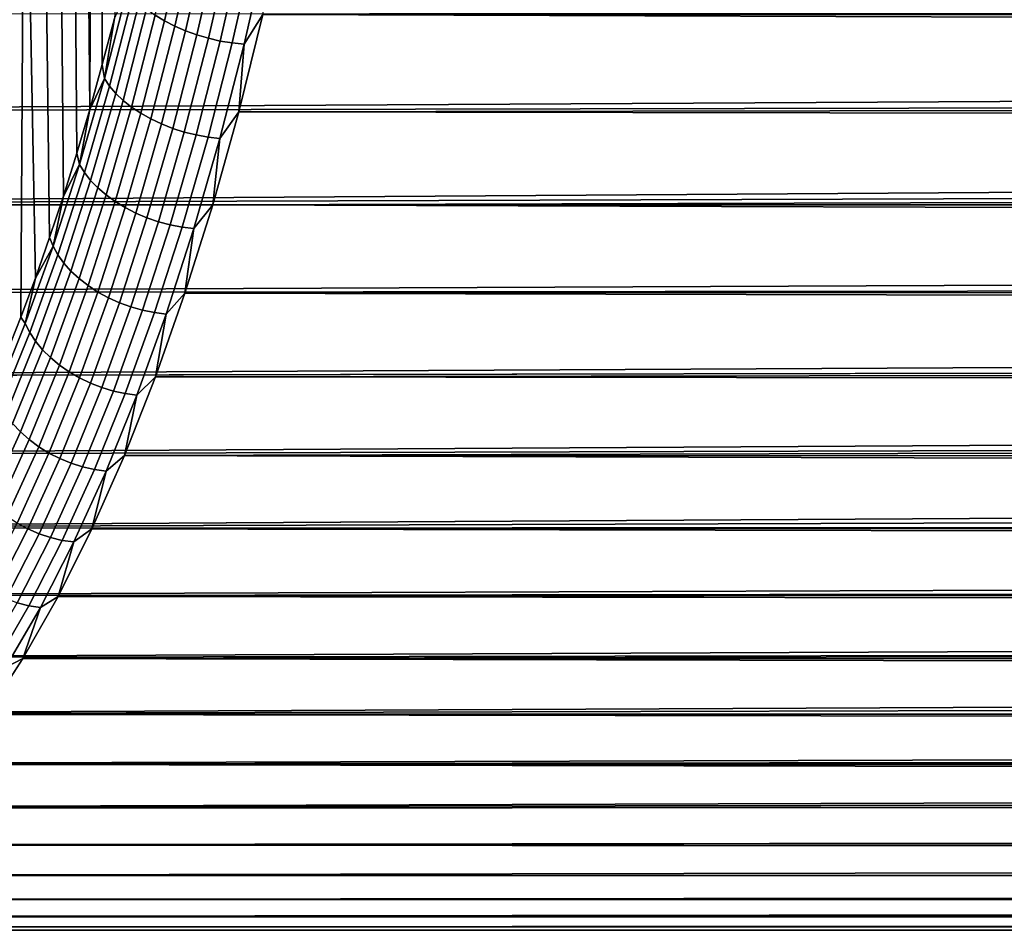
# Model space of a CAD drawing. Header units: metres. Extents: x -22 to 239, y -22 to 22.
# Tile 122 of 256: x 113.8 to 121.06, y -15.5 to -8.79. Entities that reach past the tile are written whole.
import ezdxf

# ---------------------------------------------------------------- set-up
doc = ezdxf.new("R2010")
doc.units = ezdxf.units.M
doc.layers.add('solid_10_151_033_XXX', color=7, linetype='CONTINUOUS')

msp = doc.modelspace()

# ---------------------------------------------------------------- linework, layer by layer
at = {"layer": 'solid_10_151_033_XXX'}
for points in [[(114.333946, -3.13472, 160.037903), (114.392189, -2.437443, 159.877899), (114.4049, -9.116605, 159.842957), (114.31263, -9.447861, 160.096481)], [(114.392189, -2.437443, 159.877899), (114.943832, -2.437443, 158.362274), (114.493851, -8.777637, 159.598572), (114.4049, -9.116605, 159.842957)], [(114.261261, -3.820306, 160.23761), (114.333946, -3.13472, 160.037903), (114.31263, -9.447861, 160.096481)], [(114.174385, -4.491678, 160.476303), (114.261261, -3.820306, 160.23761), (114.31263, -9.447861, 160.096481), (114.217087, -9.77118, 160.358994)], [(114.073662, -5.146189, 160.753036), (114.174385, -4.491678, 160.476303), (114.217087, -9.77118, 160.358994), (114.118347, -10.086315, 160.63028)], [(113.95945, -5.781567, 161.066833), (114.073662, -5.146189, 160.753036), (114.118347, -10.086315, 160.63028), (114.01651, -10.392937, 160.910065)], [(113.832184, -6.39537, 161.416489), (113.95945, -5.781567, 161.066833), (114.01651, -10.392937, 160.910065), (113.911652, -10.690813, 161.198151)], [(113.692337, -6.98528, 161.800705), (113.832184, -6.39537, 161.416489), (113.803856, -10.979717, 161.494324), (113.693237, -11.259316, 161.798248)], [(113.832184, -6.39537, 161.416489), (113.911652, -10.690813, 161.198151), (113.803856, -10.979717, 161.494324)], [(113.684471, -8.811735, 158.328522), (113.843895, -8.098284, 157.890503), (113.842125, -8.053097, 157.968094), (113.683594, -8.762568, 158.403656)], [(114.794678, -8.752414, 159.129456), (114.955887, -8.046994, 158.686539), (115.025887, -8.085983, 158.645981), (114.863899, -8.79482, 159.091049)], [(113.675476, -8.859005, 158.252701), (113.835754, -8.141726, 157.812332), (113.843895, -8.098284, 157.890503), (113.684471, -8.811735, 158.328522)], [(114.863899, -8.79482, 159.091049), (115.025887, -8.085983, 158.645981), (115.101479, -8.121632, 158.613113), (114.938774, -8.833593, 159.06015)], [(114.938774, -8.833593, 159.06015), (115.101479, -8.121632, 158.613113), (115.181702, -8.15349, 158.588364), (115.018364, -8.868245, 159.03714)], [(113.628418, -8.945498, 158.102829), (113.790268, -8.221216, 157.658173), (113.817802, -8.182876, 157.734558), (113.656708, -8.903781, 158.177155)], [(113.656708, -8.903781, 158.177155), (113.817802, -8.182876, 157.734558), (113.835754, -8.141726, 157.812332), (113.675476, -8.859005, 158.252701)], [(115.018364, -8.868245, 159.03714), (115.181702, -8.15349, 158.588364), (115.265564, -8.181157, 158.572021), (115.101662, -8.898337, 159.022324)], [(115.101662, -8.898337, 159.022324), (115.265564, -8.181157, 158.572021), (115.35199, -8.204285, 158.564316), (115.18763, -8.923492, 159.0159)], [(115.18763, -8.923492, 159.0159), (115.35199, -8.204285, 158.564316), (115.439903, -8.222581, 158.565323), (115.275177, -8.943393, 159.017914)], [(115.275177, -8.943393, 159.017914), (115.439903, -8.222581, 158.565323), (115.528191, -8.235815, 158.575043), (115.363197, -8.957787, 159.028366)], [(115.363197, -8.957787, 159.028366), (115.528191, -8.235815, 158.575043), (115.615746, -8.243821, 158.593353), (115.450592, -8.966495, 159.047104)], [(115.450592, -8.966495, 159.047104), (115.615746, -8.243821, 158.593353), (115.588654, -8.749095, 158.929672)], [(114.41996, -9.22048, 159.815948), (114.493851, -8.777637, 159.598572), (114.590561, -8.557681, 159.347229)], [(114.41996, -9.22048, 159.815948), (114.590561, -8.557681, 159.347229), (114.629288, -8.608924, 159.28447), (114.457664, -9.275691, 159.755997)], [(114.457664, -9.275691, 159.755997), (114.629288, -8.608924, 159.28447), (114.676636, -8.658876, 159.226776), (114.504013, -9.329513, 159.70105)], [(107.014572, -9.465322, 182.486771), (192.866592, -8.998377, 214.10289), (192.650101, -8.704301, 214.241806), (106.836594, -8.749102, 182.975769)], [(114.504013, -9.329513, 159.70105), (114.676636, -8.658876, 159.226776), (114.731995, -8.706907, 159.174896), (114.558418, -9.381264, 159.651794)], [(114.558418, -9.381264, 159.651794), (114.731995, -8.706907, 159.174896), (114.794678, -8.752414, 159.129456), (114.620193, -9.430294, 159.608856)], [(114.41996, -9.22048, 159.815948), (114.4049, -9.116605, 159.842957), (114.493851, -8.777637, 159.598572)], [(114.620193, -9.430294, 159.608856), (114.794678, -8.752414, 159.129456), (114.863899, -8.79482, 159.091049), (114.688568, -9.475986, 159.572769)], [(115.410667, -9.465321, 159.418686), (115.588654, -8.749095, 158.929672), (201.508759, -9.032948, 190.413589), (201.587555, -9.32433, 190.670166)], [(115.450592, -8.966495, 159.047104), (115.588654, -8.749095, 158.929672), (115.410667, -9.465321, 159.418686)], [(115.588654, -8.749095, 158.929672), (201.432053, -8.739462, 190.167114), (201.508759, -9.032948, 190.413589)], [(114.688568, -9.475986, 159.572769), (114.863899, -8.79482, 159.091049), (114.938774, -8.833593, 159.06015), (114.762665, -9.517761, 159.543991)], [(114.762665, -9.517761, 159.543991), (114.938774, -8.833593, 159.06015), (115.018364, -8.868245, 159.03714), (114.841568, -9.555097, 159.522873)], [(114.841568, -9.555097, 159.522873), (115.018364, -8.868245, 159.03714), (115.101662, -8.898337, 159.022324), (114.924271, -9.58752, 159.50972)], [(114.924271, -9.58752, 159.50972), (115.101662, -8.898337, 159.022324), (115.18763, -8.923492, 159.0159), (115.009735, -9.614623, 159.504654)], [(115.009735, -9.614623, 159.504654), (115.18763, -8.923492, 159.0159), (115.275177, -8.943393, 159.017914), (115.096886, -9.636065, 159.507767)], [(107.014572, -9.465322, 182.486771), (193.091202, -9.290379, 213.957565), (192.866592, -8.998377, 214.10289)], [(115.096886, -9.636065, 159.507767), (115.275177, -8.943393, 159.017914), (115.363197, -8.957787, 159.028366), (115.184624, -9.651574, 159.518997)], [(115.184624, -9.651574, 159.518997), (115.363197, -8.957787, 159.028366), (115.450592, -8.966495, 159.047104), (115.271843, -9.660955, 159.538223)], [(115.271843, -9.660955, 159.538223), (115.450592, -8.966495, 159.047104), (115.410667, -9.465321, 159.418686)], [(114.41996, -9.22048, 159.815948), (114.31263, -9.447861, 160.096481), (114.4049, -9.116605, 159.842957)], [(114.236916, -9.854267, 160.318863), (114.31263, -9.447861, 160.096481), (114.41996, -9.22048, 159.815948)], [(114.236916, -9.854267, 160.318863), (114.41996, -9.22048, 159.815948), (114.457664, -9.275691, 159.755997), (114.273521, -9.913274, 160.261917)], [(107.206215, -10.150541, 181.960236), (193.323868, -9.580012, 213.80574), (193.091202, -9.290379, 213.957565), (107.014572, -9.465322, 182.486771)], [(114.273521, -9.913274, 160.261917), (114.457664, -9.275691, 159.755997), (114.504013, -9.329513, 159.70105), (114.318802, -9.970795, 160.2099)], [(114.318802, -9.970795, 160.2099), (114.504013, -9.329513, 159.70105), (114.558418, -9.381264, 159.651794), (114.372185, -10.026103, 160.163467)], [(115.410667, -9.465321, 159.418686), (201.587555, -9.32433, 190.670166), (201.66832, -9.613308, 190.936874)], [(114.372185, -10.026103, 160.163467), (114.558418, -9.381264, 159.651794), (114.620193, -9.430294, 159.608856), (114.432983, -10.078504, 160.123199)], [(114.432983, -10.078504, 160.123199), (114.620193, -9.430294, 159.608856), (114.688568, -9.475986, 159.572769), (114.50045, -10.127336, 160.089615)], [(114.236916, -9.854267, 160.318863), (114.217087, -9.77118, 160.358994), (114.31263, -9.447861, 160.096481)], [(114.50045, -10.127336, 160.089615), (114.688568, -9.475986, 159.572769), (114.762665, -9.517761, 159.543991), (114.573723, -10.171984, 160.06311)], [(115.219025, -10.150544, 159.945221), (115.410667, -9.465321, 159.418686), (201.66832, -9.613308, 190.936874), (201.750763, -9.899406, 191.213531)], [(115.271843, -9.660955, 159.538223), (115.410667, -9.465321, 159.418686), (115.219025, -10.150544, 159.945221)], [(107.206215, -10.150541, 181.960236), (193.564285, -9.866819, 213.647354), (193.323868, -9.580012, 213.80574)], [(114.573723, -10.171984, 160.06311), (114.762665, -9.517761, 159.543991), (114.841568, -9.555097, 159.522873), (114.651878, -10.211884, 160.044037)], [(114.651878, -10.211884, 160.044037), (114.841568, -9.555097, 159.522873), (114.924271, -9.58752, 159.50972), (114.73394, -10.246537, 160.032639)], [(114.73394, -10.246537, 160.032639), (114.924271, -9.58752, 159.50972), (115.009735, -9.614623, 159.504654), (114.818871, -10.275503, 160.029068)], [(114.818871, -10.275503, 160.029068), (115.009735, -9.614623, 159.504654), (115.096886, -9.636065, 159.507767), (114.905594, -10.298418, 160.03334)], [(114.905594, -10.298418, 160.03334), (115.096886, -9.636065, 159.507767), (115.184624, -9.651574, 159.518997), (114.993019, -10.314993, 160.045425)], [(114.993019, -10.314993, 160.045425), (115.184624, -9.651574, 159.518997), (115.271843, -9.660955, 159.538223), (115.080048, -10.32502, 160.065155)], [(115.080048, -10.32502, 160.065155), (115.271843, -9.660955, 159.538223), (115.219025, -10.150544, 159.945221)], [(114.236916, -9.854267, 160.318863), (114.118347, -10.086315, 160.63028), (114.217087, -9.77118, 160.358994)], [(193.778076, -10.039094, 213.577606), (193.564285, -9.866819, 213.647354), (107.206215, -10.150541, 181.960236), (193.812363, -10.150462, 213.482361)], [(114.042, -10.457049, 160.85437), (114.118347, -10.086315, 160.63028), (114.236916, -9.854267, 160.318863)], [(114.042, -10.457049, 160.85437), (114.236916, -9.854267, 160.318863), (114.273521, -9.913274, 160.261917), (114.077446, -10.519666, 160.800644)], [(114.077446, -10.519666, 160.800644), (114.273521, -9.913274, 160.261917), (114.318802, -9.970795, 160.2099), (114.12159, -10.580705, 160.751755)], [(115.219025, -10.150544, 159.945221), (201.750763, -9.899406, 191.213531), (201.834793, -10.182285, 191.500137)], [(114.12159, -10.580705, 160.751755), (114.318802, -9.970795, 160.2099), (114.372185, -10.026103, 160.163467), (114.173874, -10.639397, 160.708328)], [(114.042, -10.457049, 160.85437), (114.01651, -10.392937, 160.910065), (114.118347, -10.086315, 160.63028)], [(114.173874, -10.639397, 160.708328), (114.372185, -10.026103, 160.163467), (114.432983, -10.078504, 160.123199), (114.233643, -10.695003, 160.670898)], [(114.233643, -10.695003, 160.670898), (114.432983, -10.078504, 160.123199), (114.50045, -10.127336, 160.089615), (114.30014, -10.746821, 160.639954)], [(107.410919, -10.802647, 181.397812), (194.067551, -10.430382, 213.31076), (193.812363, -10.150462, 213.482361), (107.206215, -10.150541, 181.960236)], [(114.30014, -10.746821, 160.639954), (114.50045, -10.127336, 160.089615), (114.573723, -10.171984, 160.06311), (114.372528, -10.7942, 160.615891)], [(115.01432, -10.802649, 160.507629), (115.219025, -10.150544, 159.945221), (201.919983, -10.46137, 191.79628), (202.006195, -10.736293, 192.101868)], [(115.080048, -10.32502, 160.065155), (115.219025, -10.150544, 159.945221), (115.01432, -10.802649, 160.507629)], [(115.219025, -10.150544, 159.945221), (201.834793, -10.182285, 191.500137), (201.919983, -10.46137, 191.79628)], [(114.372528, -10.7942, 160.615891), (114.573723, -10.171984, 160.06311), (114.651878, -10.211884, 160.044037), (114.449898, -10.836542, 160.598984)], [(114.449898, -10.836542, 160.598984), (114.651878, -10.211884, 160.044037), (114.73394, -10.246537, 160.032639), (114.531273, -10.873314, 160.589478)], [(114.531273, -10.873314, 160.589478), (114.73394, -10.246537, 160.032639), (114.818871, -10.275503, 160.029068), (114.615623, -10.904052, 160.587463)], [(114.615623, -10.904052, 160.587463), (114.818871, -10.275503, 160.029068), (114.905594, -10.298418, 160.03334), (114.701897, -10.928369, 160.592987)], [(114.701897, -10.928369, 160.592987), (114.905594, -10.298418, 160.03334), (114.993019, -10.314993, 160.045425), (114.788994, -10.945958, 160.605972)], [(114.788994, -10.945958, 160.605972), (114.993019, -10.314993, 160.045425), (115.080048, -10.32502, 160.065155), (114.875832, -10.956598, 160.626251)], [(114.875832, -10.956598, 160.626251), (115.080048, -10.32502, 160.065155), (115.01432, -10.802649, 160.507629)], [(107.410919, -10.802647, 181.397812), (194.329697, -10.706219, 213.132523), (194.067551, -10.430382, 213.31076)], [(114.042, -10.457049, 160.85437), (113.911652, -10.690813, 161.198151), (114.01651, -10.392937, 160.910065)], [(113.835838, -11.02693, 161.420807), (113.911652, -10.690813, 161.198151), (114.042, -10.457049, 160.85437)], [(113.835838, -11.02693, 161.420807), (114.042, -10.457049, 160.85437), (114.077446, -10.519666, 160.800644), (113.870049, -11.092958, 161.370468)], [(113.870049, -11.092958, 161.370468), (114.077446, -10.519666, 160.800644), (114.12159, -10.580705, 160.751755), (113.912987, -11.157324, 161.324875)], [(113.912987, -11.157324, 161.324875), (114.12159, -10.580705, 160.751755), (114.173874, -10.639397, 160.708328), (113.964111, -11.219214, 161.284622)], [(113.964111, -11.219214, 161.284622), (114.173874, -10.639397, 160.708328), (114.233643, -10.695003, 160.670898), (114.022789, -11.277851, 161.250214)], [(107.628044, -11.41958, 180.80127), (194.598114, -10.97743, 212.947708), (194.329697, -10.706219, 213.132523), (107.410919, -10.802647, 181.397812)], [(113.835838, -11.02693, 161.420807), (113.803856, -10.979717, 161.494324), (113.911652, -10.690813, 161.198151)], [(114.022789, -11.277851, 161.250214), (114.233643, -10.695003, 160.670898), (114.30014, -10.746821, 160.639954), (114.088264, -11.332494, 161.222092)], [(115.01432, -10.802649, 160.507629), (202.006195, -10.736293, 192.101868), (202.092911, -11.006484, 192.416397)], [(114.088264, -11.332494, 161.222092), (114.30014, -10.746821, 160.639954), (114.372528, -10.7942, 160.615891), (114.159714, -11.382455, 161.200577)], [(114.159714, -11.382455, 161.200577), (114.372528, -10.7942, 160.615891), (114.449898, -10.836542, 160.598984), (114.236252, -11.427104, 161.185974)], [(114.797203, -11.41958, 161.104172), (115.01432, -10.802649, 160.507629), (202.092911, -11.006484, 192.416397), (202.179855, -11.271551, 192.739609)], [(114.875832, -10.956598, 160.626251), (115.01432, -10.802649, 160.507629), (114.797203, -11.41958, 161.104172)], [(114.236252, -11.427104, 161.185974), (114.449898, -10.836542, 160.598984), (114.531273, -10.873314, 160.589478), (114.316902, -11.46588, 161.178452)], [(114.316902, -11.46588, 161.178452), (114.531273, -10.873314, 160.589478), (114.615623, -10.904052, 160.587463), (114.40065, -11.498293, 161.178116)], [(114.40065, -11.498293, 161.178116), (114.615623, -10.904052, 160.587463), (114.701897, -10.928369, 160.592987), (114.486443, -11.523935, 161.184952)], [(114.486443, -11.523935, 161.184952), (114.701897, -10.928369, 160.592987), (114.788994, -10.945958, 160.605972), (114.573196, -11.542482, 161.198883)], [(114.573196, -11.542482, 161.198883), (114.788994, -10.945958, 160.605972), (114.875832, -10.956598, 160.626251), (114.659821, -11.553702, 161.219742)], [(114.659821, -11.553702, 161.219742), (114.875832, -10.956598, 160.626251), (114.797203, -11.41958, 161.104172)], [(107.628044, -11.41958, 180.80127), (194.872467, -11.243635, 212.756287), (194.598114, -10.97743, 212.947708)], [(113.835838, -11.02693, 161.420807), (113.619072, -11.562116, 162.016373), (113.693237, -11.259316, 161.798248), (113.803856, -10.979717, 161.494324)], [(113.619072, -11.562116, 162.016373), (113.835838, -11.02693, 161.420807), (113.870049, -11.092958, 161.370468), (113.651985, -11.63135, 161.969589)], [(113.651985, -11.63135, 161.969589), (113.870049, -11.092958, 161.370468), (113.912987, -11.157324, 161.324875), (113.693657, -11.698838, 161.92749)], [(113.693657, -11.698838, 161.92749), (113.912987, -11.157324, 161.324875), (113.964111, -11.219214, 161.284622), (113.743568, -11.763733, 161.890579)], [(107.856865, -11.999294, 180.172592), (195.152313, -11.504447, 212.558289), (194.872467, -11.243635, 212.756287), (107.628044, -11.41958, 180.80127)], [(113.743568, -11.763733, 161.890579), (113.964111, -11.219214, 161.284622), (114.022789, -11.277851, 161.250214), (113.801086, -11.825214, 161.859344)], [(113.801086, -11.825214, 161.859344), (114.022789, -11.277851, 161.250214), (114.088264, -11.332494, 161.222092), (113.865486, -11.88251, 161.834152)], [(114.797203, -11.41958, 161.104172), (202.179855, -11.271551, 192.739609), (202.266693, -11.531072, 193.071136)], [(113.865486, -11.88251, 161.834152), (114.088264, -11.332494, 161.222092), (114.159714, -11.382455, 161.200577), (113.935959, -11.934896, 161.815353)], [(113.935959, -11.934896, 161.815353), (114.159714, -11.382455, 161.200577), (114.236252, -11.427104, 161.185974), (114.01162, -11.981712, 161.803146)], [(114.01162, -11.981712, 161.803146), (114.236252, -11.427104, 161.185974), (114.316902, -11.46588, 161.178452), (114.091507, -12.02237, 161.797729)], [(114.091507, -12.02237, 161.797729), (114.316902, -11.46588, 161.178452), (114.40065, -11.498293, 161.178116), (114.174614, -12.056356, 161.799133)], [(114.568375, -11.999294, 161.732864), (114.797203, -11.41958, 161.104172), (202.266693, -11.531072, 193.071136), (202.352905, -11.784571, 193.410446)], [(114.659821, -11.553702, 161.219742), (114.797203, -11.41958, 161.104172), (114.568375, -11.999294, 161.732864)], [(107.856865, -11.999294, 180.172592), (195.436829, -11.759304, 212.353851), (195.152313, -11.504447, 212.558289)], [(114.174614, -12.056356, 161.799133), (114.40065, -11.498293, 161.178116), (114.486443, -11.523935, 161.184952), (114.259903, -12.083242, 161.807358)], [(114.259903, -12.083242, 161.807358), (114.486443, -11.523935, 161.184952), (114.573196, -11.542482, 161.198883), (114.346291, -12.102691, 161.822296)], [(114.346291, -12.102691, 161.822296), (114.573196, -11.542482, 161.198883), (114.659821, -11.553702, 161.219742), (114.432693, -12.114455, 161.843765)], [(114.432693, -12.114455, 161.843765), (114.659821, -11.553702, 161.219742), (114.568375, -11.999294, 161.732864)], [(108.096634, -12.539857, 179.51384), (195.725754, -12.007899, 212.143036), (195.436829, -11.759304, 212.353851), (107.856865, -11.999294, 180.172592)], [(113.512924, -12.271238, 162.524261), (113.743568, -11.763733, 161.890579), (113.801086, -11.825214, 161.859344), (113.569237, -12.335372, 162.496338)], [(113.569237, -12.335372, 162.496338), (113.801086, -11.825214, 161.859344), (113.865486, -11.88251, 161.834152), (113.632515, -12.395139, 162.474243)], [(114.568375, -11.999294, 161.732864), (202.352905, -11.784571, 193.410446), (202.438324, -12.031765, 193.757309)], [(113.632515, -12.395139, 162.474243), (113.865486, -11.88251, 161.834152), (113.935959, -11.934896, 161.815353), (113.701958, -12.449785, 162.458252)], [(113.701958, -12.449785, 162.458252), (113.935959, -11.934896, 161.815353), (114.01162, -11.981712, 161.803146), (113.776703, -12.498621, 162.448578)], [(195.995636, -12.179298, 212.021164), (195.725754, -12.007899, 212.143036), (108.096634, -12.539857, 179.51384), (196.017365, -12.249241, 211.926361)], [(113.776703, -12.498621, 162.448578), (114.01162, -11.981712, 161.803146), (114.091507, -12.02237, 161.797729), (113.855789, -12.541033, 162.445343)], [(113.855789, -12.541033, 162.445343), (114.091507, -12.02237, 161.797729), (114.174614, -12.056356, 161.799133), (113.938232, -12.576486, 162.448578)], [(114.328613, -12.539857, 162.391617), (114.568375, -11.999294, 161.732864), (202.522064, -12.27176, 194.110397), (202.603943, -12.504224, 194.469223)], [(114.432693, -12.114455, 161.843765), (114.568375, -11.999294, 161.732864), (114.328613, -12.539857, 162.391617)], [(114.568375, -11.999294, 161.732864), (202.438324, -12.031765, 193.757309), (202.522064, -12.27176, 194.110397)], [(113.938232, -12.576486, 162.448578), (114.174614, -12.056356, 161.799133), (114.259903, -12.083242, 161.807358), (114.022995, -12.604532, 162.458252)], [(114.022995, -12.604532, 162.458252), (114.259903, -12.083242, 161.807358), (114.346291, -12.102691, 161.822296), (114.109001, -12.624819, 162.474243)], [(114.109001, -12.624819, 162.474243), (114.346291, -12.102691, 161.822296), (114.432693, -12.114455, 161.843765), (114.195175, -12.637091, 162.496338)], [(114.195175, -12.637091, 162.496338), (114.432693, -12.114455, 161.843765), (114.328613, -12.539857, 162.391617)], [(108.096634, -12.539857, 179.51384), (196.311279, -12.483001, 211.704071), (196.017365, -12.249241, 211.926361)], [(108.346558, -13.039503, 178.827179), (196.605728, -12.708347, 211.476791), (196.311279, -12.483001, 211.704071), (108.096634, -12.539857, 179.51384)], [(113.532242, -12.976205, 163.120239), (113.776703, -12.498621, 162.448578), (113.855789, -12.541033, 162.445343), (113.610497, -13.020237, 163.119278)], [(113.610497, -13.020237, 163.119278), (113.855789, -12.541033, 162.445343), (113.938232, -12.576486, 162.448578), (113.692253, -13.057044, 163.12442)], [(114.07869, -13.039503, 163.078278), (114.328613, -12.539857, 162.391617), (202.682968, -12.72826, 194.832108), (202.75885, -12.943526, 195.198242)], [(114.195175, -12.637091, 162.496338), (114.328613, -12.539857, 162.391617), (114.07869, -13.039503, 163.078278)], [(114.328613, -12.539857, 162.391617), (202.603943, -12.504224, 194.469223), (202.682968, -12.72826, 194.832108)], [(113.692253, -13.057044, 163.12442), (113.938232, -12.576486, 162.448578), (114.022995, -12.604532, 162.458252), (113.776459, -13.086163, 163.135605)], [(113.776459, -13.086163, 163.135605), (114.022995, -12.604532, 162.458252), (114.109001, -12.624819, 162.474243), (113.862076, -13.107224, 163.152679)], [(113.862076, -13.107224, 163.152679), (114.109001, -12.624819, 162.474243), (114.195175, -12.637091, 162.496338), (113.948006, -13.119966, 163.17543)], [(113.948006, -13.119966, 163.17543), (114.195175, -12.637091, 162.496338), (114.07869, -13.039503, 163.078278)], [(108.346558, -13.039503, 178.827179), (196.900009, -12.924947, 211.244904), (196.605728, -12.708347, 211.476791)], [(108.605827, -13.496621, 178.114838), (197.192841, -13.132303, 211.009003), (196.900009, -12.924947, 211.244904), (108.346558, -13.039503, 178.827179)], [(202.887619, -13.116295, 195.521912), (202.830963, -13.149487, 195.566269), (114.07869, -13.039503, 163.078278), (202.75885, -12.943526, 195.198242)], [(113.81942, -13.496621, 163.790619), (114.07869, -13.039503, 163.078278), (202.830963, -13.149487, 195.566269), (202.898758, -13.345744, 195.934875)], [(113.948006, -13.119966, 163.17543), (114.07869, -13.039503, 163.078278), (113.81942, -13.496621, 163.790619)], [(108.605827, -13.496621, 178.114838), (197.48288, -13.329969, 210.76976), (197.192841, -13.132303, 211.009003)], [(113.52108, -13.526619, 163.83725), (113.776459, -13.086163, 163.135605), (113.862076, -13.107224, 163.152679), (113.606285, -13.54839, 163.855453)], [(113.606285, -13.54839, 163.855453), (113.862076, -13.107224, 163.152679), (113.948006, -13.119966, 163.17543), (113.691963, -13.561561, 163.878891)], [(113.691963, -13.561561, 163.878891), (113.948006, -13.119966, 163.17543), (113.81942, -13.496621, 163.790619)], [(108.873604, -13.909722, 177.37912), (197.769333, -13.517803, 210.527649), (197.48288, -13.329969, 210.76976), (108.605827, -13.496621, 178.114838)], [(113.81942, -13.496621, 163.790619), (202.898758, -13.345744, 195.934875), (202.96199, -13.532158, 196.303192)], [(113.551643, -13.909722, 164.526321), (113.81942, -13.496621, 163.790619), (203.019928, -13.708399, 196.669662), (203.072525, -13.874566, 197.033646)], [(113.691963, -13.561561, 163.878891), (113.81942, -13.496621, 163.790619), (113.551643, -13.909722, 164.526321)], [(113.81942, -13.496621, 163.790619), (202.96199, -13.532158, 196.303192), (203.019928, -13.708399, 196.669662)], [(108.873604, -13.909722, 177.37912), (198.05043, -13.695303, 210.283646), (197.769333, -13.517803, 210.527649)], [(198.343201, -13.836697, 210.109543), (198.05043, -13.695303, 210.283646), (108.873604, -13.909722, 177.37912), (198.325668, -13.862563, 210.038208)], [(109.14901, -14.277452, 176.622452), (198.593567, -14.019336, 209.792297), (198.325668, -13.862563, 210.038208), (108.873604, -13.909722, 177.37912)], [(113.276237, -14.277452, 165.28299), (113.551643, -13.909722, 164.526321), (203.119141, -14.03039, 197.393448), (203.159851, -14.176093, 197.748459)], [(113.551643, -13.909722, 164.526321), (203.072525, -13.874566, 197.033646), (203.119141, -14.03039, 197.393448)], [(198.809692, -14.108072, 209.678192), (198.593567, -14.019336, 209.792297), (109.14901, -14.277452, 176.622452), (198.853851, -14.165925, 209.546249)], [(109.431145, -14.598614, 175.84729), (199.10582, -14.302545, 209.300491), (198.853851, -14.165925, 209.546249), (109.14901, -14.277452, 176.622452)], [(113.276237, -14.277452, 165.28299), (203.159851, -14.176093, 197.748459), (203.194382, -14.311694, 198.097443)], [(109.431145, -14.598614, 175.84729), (199.349075, -14.429469, 209.055466), (199.10582, -14.302545, 209.300491)], [(112.994102, -14.598614, 166.058151), (113.276237, -14.277452, 165.28299), (203.222748, -14.437627, 198.440155), (203.244934, -14.554255, 198.776199)], [(113.276237, -14.277452, 165.28299), (203.194382, -14.311694, 198.097443), (203.222748, -14.437627, 198.440155)], [(109.431145, -14.598614, 175.84729), (199.583221, -14.546988, 208.8116), (199.349075, -14.429469, 209.055466)], [(109.719093, -14.87216, 175.056168), (200.023605, -14.755354, 208.32843), (199.583221, -14.546988, 208.8116), (109.431145, -14.598614, 175.84729)], [(112.706154, -14.87216, 166.849289), (112.994102, -14.598614, 166.058151), (203.244934, -14.554255, 198.776199), (203.270874, -14.761122, 199.427155)], [(110.011909, -15.097197, 174.251648), (200.427063, -14.931062, 207.852097), (200.023605, -14.755354, 208.32843), (109.719093, -14.87216, 175.056168)], [(112.706154, -14.87216, 166.849289), (203.270874, -14.761122, 199.427155), (203.273041, -14.935428, 200.048706)], [(112.413338, -15.097197, 167.653793), (112.706154, -14.87216, 166.849289), (203.273041, -14.935428, 200.048706), (203.252609, -15.080744, 200.642075)], [(110.011909, -15.097197, 174.251648), (200.794693, -15.077483, 207.38298), (200.427063, -14.931062, 207.852097)], [(110.308647, -15.272991, 173.436386), (201.128601, -15.197869, 206.920364), (200.794693, -15.077483, 207.38298), (110.011909, -15.097197, 174.251648)], [(112.1166, -15.272991, 168.46907), (112.413338, -15.097197, 167.653793), (203.252609, -15.080744, 200.642075), (203.210602, -15.200412, 201.209885)], [(110.60833, -15.39897, 172.613007), (201.43161, -15.295176, 206.462418), (201.128601, -15.197869, 206.920364), (110.308647, -15.272991, 173.436386)], [(112.1166, -15.272991, 168.46907), (203.210602, -15.200412, 201.209885), (203.147827, -15.297224, 201.755035)], [(110.60833, -15.39897, 172.613007), (201.706207, -15.371757, 206.007141), (201.43161, -15.295176, 206.462418)], [(111.816917, -15.39897, 169.292435), (112.1166, -15.272991, 168.46907), (203.147827, -15.297224, 201.755035), (203.065155, -15.373264, 202.279297)], [(110.909981, -15.474722, 171.784225), (201.954056, -15.429293, 205.553635), (201.706207, -15.371757, 206.007141), (110.60833, -15.39897, 172.613007)], [(111.816917, -15.39897, 169.292435), (203.065155, -15.373264, 202.279297), (202.963486, -15.430225, 202.783966)], [(202.064178, -15.443282, 205.481995), (201.954056, -15.429293, 205.553635), (110.909981, -15.474722, 171.784225), (202.176514, -15.469131, 205.101364)], [(111.515266, -15.474722, 170.121231), (111.816917, -15.39897, 169.292435), (202.963486, -15.430225, 202.783966), (202.84346, -15.469575, 203.27063)], [(110.909981, -15.474722, 171.784225), (202.374908, -15.492402, 204.64949), (202.176514, -15.469131, 205.101364)], [(110.909981, -15.474722, 171.784225), (111.212624, -15.5, 170.952728), (202.550751, -15.5, 204.197083), (202.374908, -15.492402, 204.64949)], [(202.705688, -15.492518, 203.741043), (202.550751, -15.5, 204.197083), (111.212624, -15.5, 170.952728), (111.515266, -15.474722, 170.121231)], [(111.515266, -15.474722, 170.121231), (202.84346, -15.469575, 203.27063), (202.705688, -15.492518, 203.741043)]]:
    msp.add_3dface(points, dxfattribs=at)

doc.saveas('drawing.dxf')
